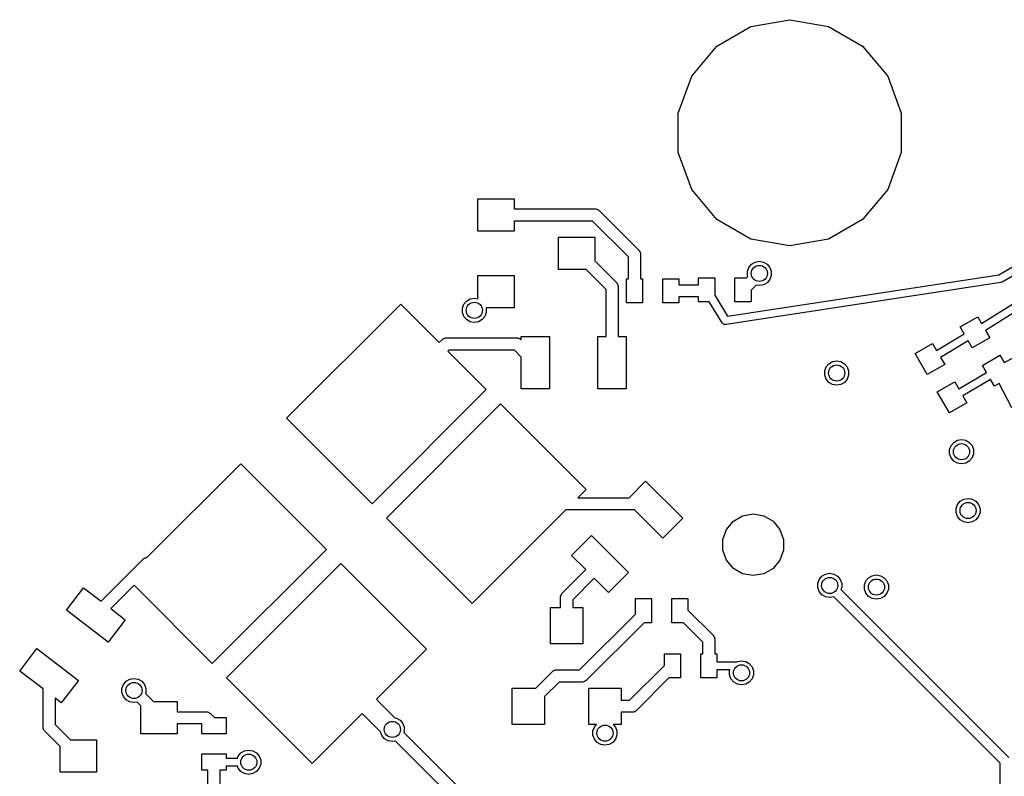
# Model space of a CAD drawing. Extents: x 85.4 to 167.1, y -165.3 to -88.8.
# Tile 5 of 17: x 93.2 to 117.6, y -107.6 to -88.8. Entities that reach past the tile are written whole.
import ezdxf

# ---------------------------------------------------------------- set-up
doc = ezdxf.new("R2010")
doc.units = 0
doc.header["$MEASUREMENT"] = 0
doc.layers.add('BLACK', color=7, linetype='CONTINUOUS')

msp = doc.modelspace()

# ---------------------------------------------------------------- linework, layer by layer
at = {"layer": 'Black'}
for p, q in [((110.502, -89.4819), (111.345, -88.9949)), ((111.345, -88.9949), (112.305, -88.8257)), ((112.305, -88.8257), (113.264, -88.9949)), ((113.264, -88.9949), (114.108, -89.4819)), ((109.876, -90.2281), (110.502, -89.4819)), ((114.108, -89.4819), (114.734, -90.2281)), ((109.543, -91.1434), (109.876, -90.2281)), ((114.734, -90.2281), (115.067, -91.1434)), ((109.543, -92.1174), (109.543, -91.1434)), ((115.067, -91.1434), (115.067, -92.1174)), ((117.488, -95.1463), (123.009, -91.9553)), ((109.876, -93.0327), (109.543, -92.1174)), ((115.067, -92.1174), (114.734, -93.0327)), ((123.025, -92.1774), (117.572, -95.3289)), ((110.502, -93.7789), (109.876, -93.0327)), ((114.734, -93.0327), (114.108, -93.7789)), ((104.575, -94.0675), (104.575, -93.2675)), ((104.575, -93.2675), (105.475, -93.2675)), ((105.475, -93.2675), (105.475, -93.5175)), ((105.475, -93.5175), (105.775, -93.5175)), ((105.775, -93.5175), (107.483, -93.5175)), ((107.483, -93.5175), (107.49, -93.5186)), ((107.49, -93.5186), (107.496, -93.5181)), ((107.496, -93.5181), (107.515, -93.5231)), ((107.515, -93.5231), (107.534, -93.5265)), ((107.534, -93.5265), (107.54, -93.5298)), ((107.54, -93.5298), (107.546, -93.5315)), ((107.546, -93.5315), (107.563, -93.5428)), ((107.563, -93.5428), (107.58, -93.5526)), ((107.58, -93.5526), (107.584, -93.5576)), ((107.584, -93.5576), (107.589, -93.5614)), ((107.589, -93.5614), (108.567, -94.5396)), ((105.775, -93.8175), (105.475, -93.8175)), ((105.475, -93.8175), (105.475, -94.0675)), ((107.421, -93.8175), (105.775, -93.8175)), ((108.311, -94.7078), (107.421, -93.8175)), ((111.345, -94.2659), (110.502, -93.7789)), ((114.108, -93.7789), (113.264, -94.2659)), ((105.475, -94.0675), (104.575, -94.0675)), ((106.575, -95.0175), (106.575, -94.2175)), ((106.575, -94.2175), (107.475, -94.2175)), ((107.475, -94.2175), (107.475, -94.8054)), ((112.305, -94.4351), (111.345, -94.2659)), ((113.264, -94.2659), (112.305, -94.4351)), ((108.567, -94.5396), (108.571, -94.545)), ((108.571, -94.545), (108.576, -94.5493)), ((108.576, -94.5493), (108.586, -94.5662)), ((108.586, -94.5662), (108.597, -94.5823)), ((108.597, -94.5823), (108.599, -94.5887)), ((108.599, -94.5887), (108.602, -94.5944)), ((108.602, -94.5944), (108.606, -94.6137)), ((108.606, -94.6137), (108.611, -94.6326)), ((108.611, -94.6326), (108.61, -94.6392)), ((108.61, -94.6392), (108.611, -94.6457)), ((108.611, -94.6457), (108.611, -95.2471)), ((107.475, -94.8054), (108.012, -95.3418)), ((108.311, -95.2471), (108.311, -94.7078)), ((111.292, -94.9647), (111.359, -94.8846)), ((111.359, -94.8846), (111.45, -94.8323)), ((111.45, -94.8323), (111.553, -94.8141)), ((111.553, -94.8141), (111.656, -94.8323)), ((111.656, -94.8323), (111.746, -94.8846)), ((111.746, -94.8846), (111.814, -94.9647)), ((107.263, -95.0175), (106.575, -95.0175)), ((107.755, -95.51), (107.263, -95.0175)), ((111.256, -95.063), (111.292, -94.9647)), ((111.256, -95.1676), (111.256, -95.063)), ((111.814, -94.9647), (111.849, -95.063)), ((111.849, -95.063), (111.849, -95.1676)), ((104.575, -95.7342), (104.575, -95.1675)), ((104.575, -95.1675), (105.475, -95.1675)), ((105.475, -95.1675), (105.475, -95.9675)), ((108.012, -95.3418), (108.015, -95.3472)), ((108.015, -95.3472), (108.02, -95.3515)), ((108.02, -95.3515), (108.03, -95.3684)), ((108.03, -95.3684), (108.041, -95.3845)), ((108.261, -95.8471), (108.261, -95.2471)), ((108.261, -95.2471), (108.311, -95.2471)), ((108.611, -95.2471), (108.661, -95.2471)), ((108.661, -95.2471), (108.661, -95.8471)), ((109.161, -95.8471), (109.161, -95.2471)), ((109.161, -95.2471), (109.561, -95.2471)), ((109.561, -95.2471), (109.561, -95.3971)), ((110.046, -95.3971), (110.046, -95.2217)), ((110.046, -95.2217), (110.446, -95.2217)), ((110.446, -95.2217), (110.446, -95.6562)), ((117.537, -95.3411), (110.73, -96.3825)), ((110.765, -96.1748), (117.488, -95.1463)), ((110.946, -95.8217), (110.946, -95.2217)), ((110.946, -95.2217), (111.234, -95.2217)), ((111.234, -95.2217), (111.265, -95.1911)), ((111.265, -95.1911), (111.256, -95.1676)), ((111.746, -95.346), (111.656, -95.3983)), ((111.814, -95.2659), (111.746, -95.346)), ((111.849, -95.1676), (111.814, -95.2659)), ((117.538, -95.3408), (117.537, -95.3411)), ((117.539, -95.3408), (117.538, -95.3408)), ((117.555, -95.3352), (117.539, -95.3408)), ((117.57, -95.33), (117.555, -95.3352)), ((117.571, -95.3293), (117.57, -95.33)), ((117.572, -95.3289), (117.571, -95.3293)), ((107.755, -96.6751), (107.755, -95.51)), ((108.041, -95.3845), (108.043, -95.3909)), ((108.043, -95.3909), (108.046, -95.3966)), ((108.046, -95.3966), (108.05, -95.4159)), ((108.05, -95.4159), (108.055, -95.4348)), ((108.055, -95.4348), (108.054, -95.4414)), ((108.054, -95.4414), (108.055, -95.4479)), ((108.055, -95.4479), (108.055, -96.6751)), ((109.561, -95.3971), (110.046, -95.3971)), ((111.477, -95.4031), (111.346, -95.5338)), ((111.346, -95.5338), (111.346, -95.8217)), ((111.553, -95.4164), (111.477, -95.4031)), ((111.656, -95.3983), (111.553, -95.4164)), ((104.231, -95.8791), (104.298, -95.799)), ((104.298, -95.799), (104.389, -95.7467)), ((104.389, -95.7467), (104.492, -95.7285)), ((104.492, -95.7285), (104.567, -95.7419)), ((104.567, -95.7419), (104.575, -95.7342)), ((108.661, -95.8471), (108.261, -95.8471)), ((109.561, -95.8471), (109.161, -95.8471)), ((110.046, -95.6971), (109.561, -95.6971)), ((109.561, -95.6971), (109.561, -95.8471)), ((110.046, -95.8217), (110.046, -95.6971)), ((110.313, -95.8217), (110.046, -95.8217)), ((110.629, -96.336), (110.313, -95.8217)), ((110.446, -95.6562), (110.765, -96.1748)), ((111.346, -95.8217), (110.946, -95.8217)), ((117.058, -96.3565), (117.872, -95.8481)), ((99.8383, -98.7031), (102.667, -95.8747)), ((102.667, -95.8747), (103.621, -96.8293)), ((104.195, -95.9774), (104.231, -95.8791)), ((104.195, -96.082), (104.195, -95.9774)), ((104.231, -96.1803), (104.195, -96.082)), ((104.788, -96.082), (104.752, -96.1803)), ((105.475, -95.9675), (104.785, -95.9675)), ((104.785, -95.9675), (104.788, -95.9774)), ((104.788, -95.9774), (104.788, -96.082)), ((117.972, -96.0214), (117.158, -96.5298)), ((104.298, -96.2604), (104.231, -96.1803)), ((104.389, -96.3127), (104.298, -96.2604)), ((104.492, -96.3308), (104.389, -96.3127)), ((104.595, -96.3127), (104.492, -96.3308)), ((104.685, -96.2604), (104.595, -96.3127)), ((104.752, -96.1803), (104.685, -96.2604)), ((110.634, -96.3407), (110.629, -96.336)), ((110.637, -96.3462), (110.634, -96.3407)), ((110.645, -96.3536), (110.637, -96.3462)), ((110.653, -96.362), (110.645, -96.3536)), ((116.529, -96.4408), (116.962, -96.1908)), ((116.962, -96.1908), (117.058, -96.3565)), ((110.658, -96.365), (110.653, -96.362)), ((110.663, -96.3691), (110.658, -96.365)), ((110.673, -96.3732), (110.663, -96.3691)), ((110.683, -96.3786), (110.673, -96.3732)), ((110.689, -96.3795), (110.683, -96.3786)), ((110.695, -96.3817), (110.689, -96.3795)), ((110.706, -96.382), (110.695, -96.3817)), ((110.717, -96.3836), (110.706, -96.382)), ((110.724, -96.3824), (110.717, -96.3836)), ((110.73, -96.3825), (110.724, -96.3824)), ((116.63, -96.6162), (116.529, -96.4408)), ((117.158, -96.5298), (117.262, -96.7105)), ((103.621, -96.8293), (103.692, -96.7586)), ((103.692, -96.7586), (103.697, -96.7548)), ((103.697, -96.7548), (103.702, -96.7497)), ((103.702, -96.7497), (103.719, -96.7399)), ((103.719, -96.7399), (103.735, -96.7287)), ((103.735, -96.7287), (103.741, -96.727)), ((103.741, -96.727), (103.747, -96.7237)), ((103.747, -96.7237), (103.766, -96.7203)), ((103.766, -96.7203), (103.785, -96.7152)), ((103.785, -96.7152), (103.792, -96.7158)), ((103.792, -96.7158), (103.798, -96.7146)), ((103.798, -96.7146), (105.545, -96.7146)), ((105.545, -96.7146), (105.552, -96.7158)), ((105.552, -96.7158), (105.558, -96.7152)), ((105.558, -96.7152), (105.577, -96.7203)), ((105.577, -96.7203), (105.596, -96.7237)), ((105.596, -96.7237), (105.602, -96.727)), ((105.602, -96.727), (105.608, -96.7287)), ((105.608, -96.7287), (105.624, -96.7399)), ((105.624, -96.7399), (105.641, -96.7497)), ((105.641, -96.7497), (105.646, -96.7548)), ((105.646, -96.7548), (105.651, -96.7586)), ((105.651, -96.7586), (105.655, -96.763)), ((105.655, -96.763), (105.655, -96.6751)), ((105.655, -96.6751), (106.355, -96.6751)), ((106.355, -96.6751), (106.355, -97.9751)), ((107.555, -97.9751), (107.555, -96.6751)), ((107.555, -96.6751), (107.755, -96.6751)), ((108.055, -96.6751), (108.255, -96.6751)), ((108.255, -96.6751), (108.255, -97.9751)), ((115.943, -97.0223), (116.63, -96.6162)), ((116.73, -96.7895), (116.043, -97.1955)), ((116.829, -96.9605), (116.73, -96.7895)), ((117.262, -96.7105), (116.829, -96.9605)), ((103.86, -97.0146), (103.833, -97.0414)), ((103.833, -97.0414), (104.788, -97.996)), ((105.483, -97.0146), (103.86, -97.0146)), ((105.655, -97.1872), (105.483, -97.0146)), ((115.412, -97.1012), (115.845, -96.8512)), ((115.845, -96.8512), (115.943, -97.0223)), ((117.617, -97.3258), (118.469, -96.8813)), ((105.655, -97.9751), (105.655, -97.1872)), ((113.274, -97.3535), (113.365, -97.3012)), ((113.365, -97.3012), (113.468, -97.283)), ((113.468, -97.283), (113.571, -97.3012)), ((113.571, -97.3012), (113.662, -97.3535)), ((115.712, -97.6209), (115.412, -97.1012)), ((116.043, -97.1955), (116.145, -97.3709)), ((117.079, -97.3935), (117.512, -97.1435)), ((117.512, -97.1435), (117.617, -97.3258)), ((113.171, -97.5319), (113.207, -97.4336)), ((113.171, -97.6365), (113.171, -97.5319)), ((113.207, -97.4336), (113.274, -97.3535)), ((113.662, -97.3535), (113.729, -97.4336)), ((113.729, -97.4336), (113.765, -97.5319)), ((113.765, -97.5319), (113.765, -97.6365)), ((116.145, -97.3709), (115.712, -97.6209)), ((116.493, -97.9749), (117.18, -97.5689)), ((117.18, -97.5689), (117.079, -97.3935)), ((113.207, -97.7347), (113.171, -97.6365)), ((113.274, -97.8149), (113.207, -97.7347)), ((113.365, -97.8671), (113.274, -97.8149)), ((113.662, -97.8149), (113.571, -97.8671)), ((113.729, -97.7347), (113.662, -97.8149)), ((113.765, -97.6365), (113.729, -97.7347)), ((115.962, -98.0539), (116.395, -97.8039)), ((116.395, -97.8039), (116.493, -97.9749)), ((117.28, -97.7421), (116.593, -98.1481)), ((117.379, -97.9131), (117.28, -97.7421)), ((104.788, -97.996), (101.96, -100.824)), ((106.355, -97.9751), (105.655, -97.9751)), ((108.255, -97.9751), (107.555, -97.9751)), ((113.468, -97.8853), (113.365, -97.8671)), ((113.571, -97.8671), (113.468, -97.8853)), ((116.262, -98.5735), (115.962, -98.0539)), ((117.497, -97.8453), (117.379, -97.9131)), ((117.808, -98.4497), (117.497, -97.8453)), ((116.593, -98.1481), (116.695, -98.3235)), ((102.313, -101.178), (105.142, -98.3495)), ((105.142, -98.3495), (107.263, -100.471)), ((116.695, -98.3235), (116.262, -98.5735)), ((101.96, -100.824), (99.8383, -98.7031)), ((116.368, -99.3042), (116.459, -99.2519)), ((116.459, -99.2519), (116.562, -99.2337)), ((116.562, -99.2337), (116.665, -99.2519)), ((116.665, -99.2519), (116.755, -99.3042)), ((116.265, -99.4826), (116.301, -99.3843)), ((116.265, -99.5872), (116.265, -99.4826)), ((116.301, -99.3843), (116.368, -99.3042)), ((116.755, -99.3042), (116.823, -99.3843)), ((116.823, -99.3843), (116.858, -99.4826)), ((116.858, -99.4826), (116.858, -99.5872)), ((116.301, -99.6855), (116.265, -99.5872)), ((116.368, -99.7656), (116.301, -99.6855)), ((116.459, -99.8179), (116.368, -99.7656)), ((116.755, -99.7656), (116.665, -99.8179)), ((116.823, -99.6855), (116.755, -99.7656)), ((116.858, -99.5872), (116.823, -99.6855)), ((96.3813, -102.16), (98.7069, -99.8345)), ((98.7069, -99.8345), (100.828, -101.956)), ((116.562, -99.836), (116.459, -99.8179)), ((116.665, -99.8179), (116.562, -99.836)), ((107.263, -100.471), (107.059, -100.674)), ((108.326, -100.674), (108.736, -100.264)), ((108.736, -100.264), (109.655, -101.183)), ((107.059, -100.674), (108.326, -100.674)), ((116.531, -100.762), (116.621, -100.71)), ((116.621, -100.71), (116.724, -100.692)), ((116.724, -100.692), (116.827, -100.71)), ((116.827, -100.71), (116.918, -100.762)), ((106.759, -100.974), (104.434, -103.299)), ((108.456, -100.974), (106.759, -100.974)), ((109.16, -101.678), (108.456, -100.974)), ((116.428, -100.941), (116.464, -100.842)), ((116.428, -101.045), (116.428, -100.941)), ((116.464, -100.842), (116.531, -100.762)), ((116.918, -100.762), (116.985, -100.842)), ((116.985, -100.842), (117.021, -100.941)), ((117.021, -100.941), (117.021, -101.045)), ((104.434, -103.299), (102.313, -101.178)), ((109.655, -101.183), (109.16, -101.678)), ((110.909, -101.255), (111.139, -101.122)), ((111.139, -101.122), (111.4, -101.076)), ((111.4, -101.076), (111.662, -101.122)), ((111.662, -101.122), (111.892, -101.255)), ((116.464, -101.143), (116.428, -101.045)), ((116.531, -101.224), (116.464, -101.143)), ((116.621, -101.276), (116.531, -101.224)), ((116.918, -101.224), (116.827, -101.276)), ((116.985, -101.143), (116.918, -101.224)), ((117.021, -101.045), (116.985, -101.143)), ((110.647, -101.708), (110.738, -101.459)), ((110.738, -101.459), (110.909, -101.255)), ((111.892, -101.255), (112.063, -101.459)), ((112.063, -101.459), (112.154, -101.708)), ((116.724, -101.294), (116.621, -101.276)), ((116.827, -101.276), (116.724, -101.294)), ((106.897, -102.103), (107.392, -101.608)), ((107.392, -101.608), (108.312, -102.527)), ((110.647, -101.974), (110.647, -101.708)), ((112.154, -101.708), (112.154, -101.974)), ((100.828, -101.956), (97.9998, -104.784)), ((95.2428, -103.24), (96.2796, -102.203)), ((96.2796, -102.203), (96.285, -102.199)), ((96.285, -102.199), (96.2892, -102.194)), ((96.2892, -102.194), (96.3062, -102.185)), ((96.3062, -102.185), (96.3223, -102.173)), ((96.3223, -102.173), (96.3286, -102.172)), ((96.3286, -102.172), (96.3344, -102.168)), ((96.3344, -102.168), (96.3537, -102.165)), ((96.3537, -102.165), (96.3726, -102.16)), ((96.3726, -102.16), (96.3792, -102.16)), ((96.3792, -102.16), (96.3813, -102.16)), ((107.251, -102.456), (106.897, -102.103)), ((110.738, -102.224), (110.647, -101.974)), ((112.154, -101.974), (112.063, -102.224)), ((98.3534, -105.138), (101.182, -102.309)), ((101.182, -102.309), (103.303, -104.431)), ((110.909, -102.427), (110.738, -102.224)), ((111.139, -102.56), (110.909, -102.427)), ((111.892, -102.427), (111.662, -102.56)), ((112.063, -102.224), (111.892, -102.427)), ((106.672, -103.036), (107.251, -102.456)), ((107.463, -102.668), (106.928, -103.204)), ((107.817, -103.022), (107.463, -102.668)), ((108.312, -102.527), (107.817, -103.022)), ((111.4, -102.606), (111.139, -102.56)), ((111.662, -102.56), (111.4, -102.606)), ((113.035, -102.699), (113.103, -102.619)), ((113.103, -102.619), (113.193, -102.567)), ((113.193, -102.567), (113.296, -102.548)), ((113.296, -102.548), (113.399, -102.567)), ((113.399, -102.567), (113.49, -102.619)), ((113.49, -102.619), (113.557, -102.699)), ((114.194, -102.739), (114.261, -102.659)), ((114.261, -102.659), (114.351, -102.607)), ((114.351, -102.607), (114.454, -102.589)), ((114.454, -102.589), (114.557, -102.607)), ((114.557, -102.607), (114.648, -102.659)), ((114.648, -102.659), (114.715, -102.739)), ((94.3845, -103.464), (94.8106, -102.908)), ((94.8106, -102.908), (95.2428, -103.24)), ((96.0614, -102.846), (95.4829, -103.424)), ((97.9998, -104.784), (96.0614, -102.846)), ((113, -102.797), (113.035, -102.699)), ((113, -102.902), (113, -102.797)), ((113.035, -103), (113, -102.902)), ((113.557, -102.699), (113.593, -102.797)), ((113.593, -102.902), (113.575, -102.951)), ((113.593, -102.797), (113.593, -102.902)), ((114.158, -102.838), (114.194, -102.739)), ((114.158, -102.942), (114.158, -102.838)), ((114.715, -102.739), (114.751, -102.838)), ((114.751, -102.838), (114.751, -102.942)), ((106.628, -103.129), (106.633, -103.11)), ((106.629, -103.135), (106.628, -103.129)), ((106.628, -103.142), (106.629, -103.135)), ((106.628, -103.393), (106.628, -103.142)), ((106.633, -103.11), (106.637, -103.09)), ((106.637, -103.09), (106.64, -103.085)), ((106.64, -103.085), (106.642, -103.078)), ((106.642, -103.078), (106.653, -103.062)), ((106.653, -103.062), (106.663, -103.045)), ((106.663, -103.045), (106.668, -103.041)), ((106.668, -103.041), (106.672, -103.036)), ((108.483, -103.56), (108.483, -103.172)), ((108.483, -103.172), (108.883, -103.172)), ((108.883, -103.172), (108.883, -103.772)), ((109.383, -103.772), (109.383, -103.172)), ((109.383, -103.172), (109.783, -103.172)), ((109.783, -103.172), (109.783, -103.46)), ((113.103, -103.08), (113.035, -103)), ((113.193, -103.133), (113.103, -103.08)), ((113.296, -103.151), (113.193, -103.133)), ((113.399, -103.133), (113.296, -103.151)), ((113.401, -103.131), (113.399, -103.133)), ((117.523, -107.253), (113.401, -103.131)), ((113.575, -102.951), (117.736, -107.113)), ((114.194, -103.04), (114.158, -102.942)), ((114.261, -103.12), (114.194, -103.04)), ((114.351, -103.173), (114.261, -103.12)), ((114.454, -103.191), (114.351, -103.173)), ((114.557, -103.173), (114.454, -103.191)), ((114.648, -103.12), (114.557, -103.173)), ((114.715, -103.04), (114.648, -103.12)), ((114.751, -102.942), (114.715, -103.04)), ((95.4829, -103.424), (95.842, -103.7)), ((106.378, -104.293), (106.378, -103.393)), ((106.378, -103.393), (106.628, -103.393)), ((106.928, -103.204), (106.928, -103.393)), ((106.928, -103.393), (107.178, -103.393)), ((107.178, -103.393), (107.178, -104.293)), ((95.4158, -104.255), (94.3845, -103.464)), ((107.099, -104.943), (108.483, -103.56)), ((109.783, -103.46), (110.407, -104.084)), ((95.842, -103.7), (95.4158, -104.255)), ((108.695, -103.772), (107.267, -105.2)), ((108.883, -103.772), (108.695, -103.772)), ((109.671, -103.772), (109.383, -103.772)), ((110.151, -104.252), (109.671, -103.772)), ((110.407, -104.084), (110.411, -104.09)), ((110.411, -104.09), (110.416, -104.094)), ((110.416, -104.094), (110.426, -104.111)), ((110.426, -104.111), (110.437, -104.127)), ((110.437, -104.127), (110.439, -104.133)), ((110.439, -104.133), (110.442, -104.139)), ((110.442, -104.139), (110.445, -104.158)), ((110.445, -104.158), (110.451, -104.177)), ((107.178, -104.293), (106.378, -104.293)), ((110.151, -104.543), (110.151, -104.252)), ((110.451, -104.177), (110.45, -104.184)), ((110.45, -104.184), (110.451, -104.19)), ((110.451, -104.19), (110.451, -104.543)), ((93.2278, -104.971), (93.654, -104.416)), ((93.654, -104.416), (94.6853, -105.207)), ((103.303, -104.431), (102.066, -105.668)), ((109.201, -104.831), (109.201, -104.543)), ((109.201, -104.543), (109.601, -104.543)), ((109.601, -104.543), (109.601, -105.143)), ((110.101, -105.143), (110.101, -104.543)), ((110.101, -104.543), (110.151, -104.543)), ((110.451, -104.543), (110.501, -104.543)), ((110.501, -104.543), (110.501, -104.743)), ((108.339, -105.693), (109.201, -104.831)), ((110.501, -104.743), (110.938, -104.743)), ((110.938, -104.743), (110.943, -104.744)), ((110.943, -104.744), (110.947, -104.744)), ((110.947, -104.744), (110.96, -104.747)), ((110.96, -104.747), (110.972, -104.75)), ((110.972, -104.75), (110.976, -104.751)), ((110.976, -104.751), (111.008, -104.733)), ((111.008, -104.733), (111.111, -104.715)), ((111.111, -104.715), (111.214, -104.733)), ((111.214, -104.733), (111.304, -104.785)), ((111.304, -104.785), (111.371, -104.865)), ((111.371, -104.865), (111.407, -104.964)), ((93.8066, -105.415), (93.2278, -104.971)), ((106.016, -105.393), (106.422, -104.987)), ((106.422, -104.987), (106.427, -104.984)), ((106.427, -104.984), (106.431, -104.979)), ((106.431, -104.979), (106.448, -104.969)), ((106.448, -104.969), (106.464, -104.958)), ((106.464, -104.958), (106.471, -104.956)), ((106.471, -104.956), (106.476, -104.953)), ((106.476, -104.953), (106.496, -104.949)), ((106.496, -104.949), (106.515, -104.944)), ((106.515, -104.944), (106.521, -104.945)), ((106.521, -104.945), (106.528, -104.943)), ((106.528, -104.943), (107.099, -104.943)), ((110.821, -104.943), (110.501, -104.943)), ((110.501, -104.943), (110.501, -105.143)), ((110.814, -104.964), (110.821, -104.943)), ((110.814, -105.068), (110.814, -104.964)), ((110.85, -105.167), (110.814, -105.068)), ((111.407, -105.068), (111.371, -105.167)), ((111.407, -104.964), (111.407, -105.068)), ((94.6853, -105.207), (94.2592, -105.763)), ((95.7623, -105.401), (95.7981, -105.303)), ((95.7981, -105.303), (95.8653, -105.222)), ((95.8653, -105.222), (95.9559, -105.17)), ((95.9559, -105.17), (96.0589, -105.152)), ((96.0589, -105.152), (96.1619, -105.17)), ((96.1619, -105.17), (96.2525, -105.222)), ((96.2525, -105.222), (96.3197, -105.303)), ((96.3197, -105.303), (96.3555, -105.401)), ((100.475, -107.259), (98.3534, -105.138)), ((106.59, -105.243), (106.228, -105.606)), ((107.161, -105.243), (106.59, -105.243)), ((107.168, -105.242), (107.161, -105.243)), ((107.174, -105.243), (107.168, -105.242)), ((107.193, -105.238), (107.174, -105.243)), ((107.212, -105.234), (107.193, -105.238)), ((107.218, -105.231), (107.212, -105.234)), ((107.224, -105.229), (107.218, -105.231)), ((107.241, -105.218), (107.224, -105.229)), ((107.258, -105.208), (107.241, -105.218)), ((107.262, -105.203), (107.258, -105.208)), ((107.267, -105.2), (107.262, -105.203)), ((109.313, -105.143), (108.507, -105.95)), ((109.601, -105.143), (109.313, -105.143)), ((110.501, -105.143), (110.101, -105.143)), ((110.917, -105.247), (110.85, -105.167)), ((111.008, -105.299), (110.917, -105.247)), ((111.111, -105.317), (111.008, -105.299)), ((111.214, -105.299), (111.111, -105.317)), ((111.304, -105.247), (111.214, -105.299)), ((111.371, -105.167), (111.304, -105.247)), ((93.8066, -106.357), (93.8066, -105.415)), ((95.7623, -105.505), (95.7623, -105.401)), ((95.7981, -105.604), (95.7623, -105.505)), ((95.8653, -105.684), (95.7981, -105.604)), ((96.3555, -105.505), (96.3469, -105.529)), ((96.3469, -105.529), (96.5466, -105.729)), ((96.3555, -105.401), (96.3555, -105.505)), ((105.428, -106.293), (105.428, -105.393)), ((105.428, -105.393), (106.016, -105.393)), ((106.228, -105.606), (106.228, -106.293)), ((107.328, -106.293), (107.328, -105.393)), ((107.328, -105.393), (108.128, -105.393)), ((108.128, -105.393), (108.128, -105.693)), ((94.2592, -105.763), (94.1066, -105.645)), ((94.1066, -105.645), (94.1066, -106.295)), ((95.9559, -105.736), (95.8653, -105.684)), ((96.0589, -105.754), (95.9559, -105.736)), ((96.1346, -105.741), (96.0589, -105.754)), ((96.2279, -105.834), (96.1346, -105.741)), ((96.2279, -106.529), (96.2279, -105.834)), ((96.5466, -105.729), (97.1279, -105.729)), ((97.1279, -105.729), (97.1279, -105.979)), ((102.066, -105.668), (102.136, -105.739)), ((102.136, -105.739), (102.142, -105.747)), ((102.142, -105.747), (102.143, -105.748)), ((102.143, -105.748), (102.151, -105.755)), ((102.151, -105.755), (102.153, -105.758)), ((102.153, -105.758), (102.523, -106.128)), ((108.128, -105.693), (108.339, -105.693)), ((97.1279, -105.979), (97.8449, -105.979)), ((97.8449, -105.979), (97.8514, -105.98)), ((97.8514, -105.98), (97.858, -105.979)), ((97.858, -105.979), (97.8769, -105.984)), ((97.8769, -105.984), (97.8962, -105.988)), ((97.8962, -105.988), (97.9019, -105.991)), ((97.9019, -105.991), (97.9083, -105.993)), ((97.9083, -105.993), (97.9243, -106.004)), ((97.9243, -106.004), (97.9413, -106.014)), ((97.9413, -106.014), (97.9455, -106.019)), ((97.9455, -106.019), (97.951, -106.023)), ((97.951, -106.023), (98.0522, -106.124)), ((101.712, -106.022), (100.475, -107.259)), ((101.766, -106.076), (101.712, -106.022)), ((101.768, -106.079), (101.766, -106.076)), ((101.776, -106.085), (101.768, -106.079)), ((101.777, -106.086), (101.776, -106.085)), ((101.783, -106.095), (101.777, -106.086)), ((102.166, -106.478), (101.783, -106.095)), ((108.401, -105.993), (108.128, -105.993)), ((108.128, -105.993), (108.128, -106.293)), ((108.408, -105.992), (108.401, -105.993)), ((108.414, -105.993), (108.408, -105.992)), ((108.433, -105.988), (108.414, -105.993)), ((108.452, -105.984), (108.433, -105.988)), ((108.458, -105.981), (108.452, -105.984)), ((108.464, -105.979), (108.458, -105.981)), ((108.481, -105.968), (108.464, -105.979)), ((108.498, -105.958), (108.481, -105.968)), ((108.502, -105.953), (108.498, -105.958)), ((108.507, -105.95), (108.502, -105.953)), ((94.1066, -106.295), (94.49, -106.679)), ((97.7401, -106.279), (97.1279, -106.279)), ((97.1279, -106.279), (97.1279, -106.529)), ((97.7401, -106.524), (97.7401, -106.279)), ((98.0522, -106.124), (98.3401, -106.124)), ((98.3401, -106.124), (98.3401, -106.524)), ((102.523, -106.128), (102.563, -106.135)), ((102.563, -106.135), (102.653, -106.188)), ((102.653, -106.188), (102.72, -106.268)), ((102.72, -106.268), (102.756, -106.366)), ((106.228, -106.293), (105.428, -106.293)), ((107.522, -106.293), (107.328, -106.293)), ((107.467, -106.359), (107.522, -106.293)), ((108.128, -106.293), (107.933, -106.293)), ((107.933, -106.293), (107.988, -106.359)), ((93.8077, -106.364), (93.8066, -106.357)), ((93.8071, -106.37), (93.8077, -106.364)), ((93.8122, -106.389), (93.8071, -106.37)), ((93.8156, -106.409), (93.8122, -106.389)), ((93.8189, -106.414), (93.8156, -106.409)), ((93.8206, -106.421), (93.8189, -106.414)), ((93.8319, -106.437), (93.8206, -106.421)), ((93.8417, -106.454), (93.8319, -106.437)), ((93.8467, -106.458), (93.8417, -106.454)), ((93.8505, -106.463), (93.8467, -106.458)), ((94.2279, -106.841), (93.8505, -106.463)), ((97.1279, -106.529), (96.2279, -106.529)), ((98.3401, -106.524), (97.7401, -106.524)), ((102.199, -106.569), (102.166, -106.478)), ((102.266, -106.649), (102.199, -106.569)), ((102.756, -106.471), (102.748, -106.494)), ((102.748, -106.494), (105.98, -109.726)), ((102.756, -106.366), (102.756, -106.471)), ((107.431, -106.457), (107.467, -106.359)), ((107.431, -106.562), (107.431, -106.457)), ((107.467, -106.66), (107.431, -106.562)), ((107.988, -106.359), (108.024, -106.457)), ((108.024, -106.562), (107.988, -106.66)), ((108.024, -106.457), (108.024, -106.562)), ((94.2279, -107.479), (94.2279, -106.841)), ((94.49, -106.679), (95.1279, -106.679)), ((95.1279, -106.679), (95.1279, -107.479)), ((102.357, -106.701), (102.266, -106.649)), ((102.46, -106.719), (102.357, -106.701)), ((102.535, -106.706), (102.46, -106.719)), ((105.723, -109.894), (102.535, -106.706)), ((107.534, -106.74), (107.467, -106.66)), ((107.625, -106.793), (107.534, -106.74)), ((107.728, -106.811), (107.625, -106.793)), ((107.831, -106.793), (107.728, -106.811)), ((107.921, -106.74), (107.831, -106.793)), ((107.988, -106.66), (107.921, -106.74)), ((97.7401, -107.424), (97.7401, -107.024)), ((97.7401, -107.024), (98.3401, -107.024)), ((98.3401, -107.024), (98.3401, -107.131)), ((98.6245, -107.131), (98.6429, -107.081)), ((98.6429, -107.081), (98.7101, -107)), ((98.7101, -107), (98.8007, -106.948)), ((98.8007, -106.948), (98.9037, -106.93)), ((98.9037, -106.93), (99.0067, -106.948)), ((99.0067, -106.948), (99.0973, -107)), ((99.0973, -107), (99.1645, -107.081)), ((99.1645, -107.081), (99.2003, -107.179)), ((98.3401, -107.131), (98.6245, -107.131)), ((98.6245, -107.331), (98.3401, -107.331)), ((98.3401, -107.331), (98.3401, -107.424)), ((98.6429, -107.382), (98.6245, -107.331)), ((99.2003, -107.283), (99.1645, -107.382)), ((99.2003, -107.179), (99.2003, -107.283)), ((117.523, -113.878), (117.523, -107.253)), ((95.1279, -107.479), (94.2279, -107.479)), ((97.8901, -107.424), (97.7401, -107.424)), ((97.8901, -108.203), (97.8901, -107.424)), ((98.3401, -107.424), (98.1901, -107.424)), ((98.1901, -107.424), (98.1901, -108.265)), ((98.7101, -107.462), (98.6429, -107.382)), ((98.8007, -107.514), (98.7101, -107.462)), ((98.9037, -107.532), (98.8007, -107.514)), ((99.0067, -107.514), (98.9037, -107.532)), ((99.0973, -107.462), (99.0067, -107.514)), ((99.1645, -107.382), (99.0973, -107.462))]:
    msp.add_line(p, q, dxfattribs=at)
for centre in [(111.553, -95.1153), (104.492, -96.0297), (113.468, -97.5842), (116.562, -99.5349), (116.724, -100.993), (113.296, -102.85), (114.454, -102.89), (111.111, -105.016), (96.0589, -105.453), (102.46, -106.418), (107.728, -106.51), (98.9037, -107.231)]:
    msp.add_circle(centre, 0.2, dxfattribs=at)

doc.saveas('drawing.dxf')
